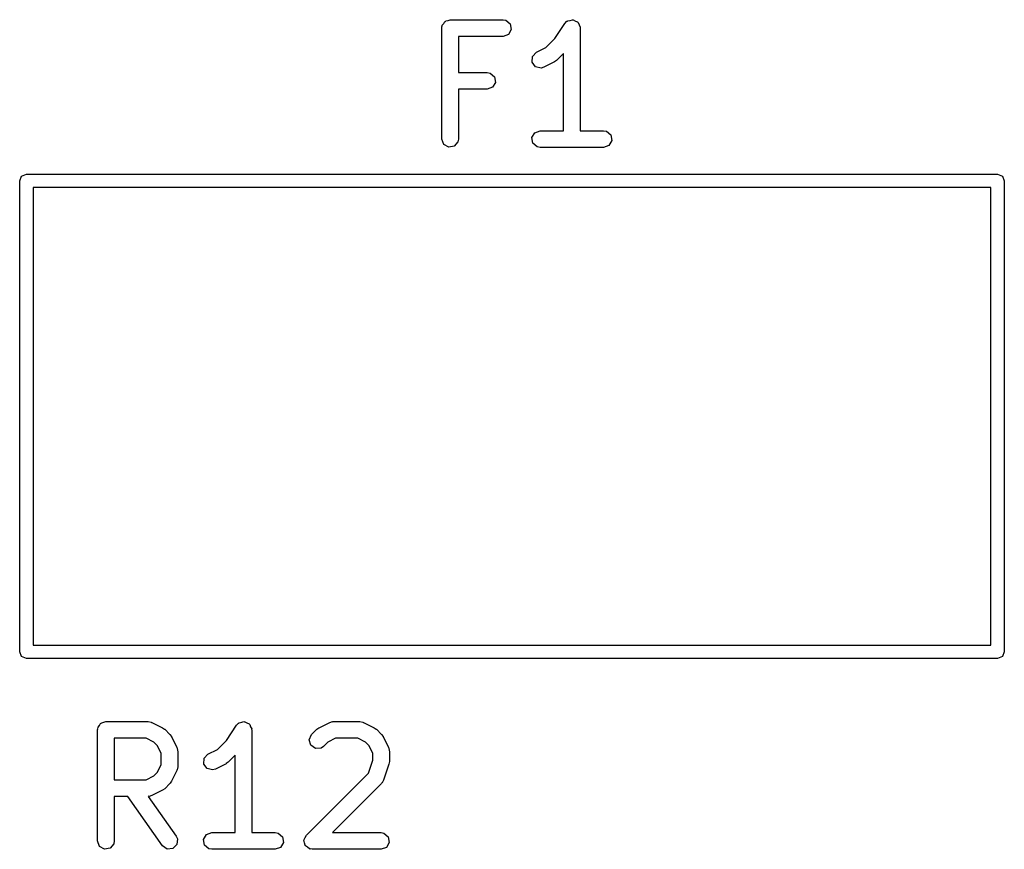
# Model space of a CAD drawing. Extents: x 44 to 148, y -85 to -25.
# Tile 57 of 58: x 125.87 to 134.73, y -33.87 to -26.4. Entities that reach past the tile are written whole.
import ezdxf

# ---------------------------------------------------------------- set-up
doc = ezdxf.new("R2010")
doc.units = 0
doc.layers.add('BLACK', color=7, linetype='CONTINUOUS')

msp = doc.modelspace()

# ---------------------------------------------------------------- linework, layer by layer
at = {"layer": 'BLACK', "linetype": 'CONTINUOUS'}
for p, q in [((129.727024, -26.408482), (129.745333, -26.401819)), ((129.745333, -26.401819), (130.221523, -26.401819)), ((130.221523, -26.401819), (130.247175, -26.406342)), ((130.824503, -26.408087), (130.845398, -26.401974)), ((130.845398, -26.401974), (130.849347, -26.403706)), ((129.670333, -26.476819), (129.67205, -26.467077)), ((129.670333, -27.476819), (129.670333, -26.476819)), ((129.671472, -26.463795), (129.673138, -26.460909)), ((129.67205, -26.467077), (129.671472, -26.463795)), ((129.673138, -26.460909), (129.674856, -26.451167)), ((129.674856, -26.451167), (129.687381, -26.436239)), ((129.687381, -26.436239), (129.697124, -26.419366)), ((129.697124, -26.419366), (129.703482, -26.417051)), ((129.703482, -26.417051), (129.707833, -26.411867)), ((129.707833, -26.411867), (129.727024, -26.408482)), ((130.247175, -26.406342), (130.286475, -26.439319)), ((130.295384, -26.489843), (130.269732, -26.534272)), ((130.286475, -26.439319), (130.295384, -26.489843)), ((130.687047, -26.571896), (130.778167, -26.435216)), ((130.778167, -26.435216), (130.79616, -26.416381)), ((130.79616, -26.416381), (130.800299, -26.415169)), ((130.800299, -26.415169), (130.803071, -26.411867)), ((130.803071, -26.411867), (130.824503, -26.408087)), ((130.849347, -26.403706), (130.853595, -26.402958)), ((130.853595, -26.402958), (130.872443, -26.41384)), ((130.872443, -26.41384), (130.892378, -26.422587)), ((130.892378, -26.422587), (130.894289, -26.426454)), ((130.894289, -26.426454), (130.898024, -26.42861)), ((130.898024, -26.42861), (130.905468, -26.449063)), ((130.905468, -26.449063), (130.915116, -26.468576)), ((130.915116, -26.468576), (130.914095, -26.472765)), ((130.914095, -26.472765), (130.915571, -26.476819)), ((130.915571, -26.476819), (130.915571, -27.401819)), ((130.221523, -26.551819), (129.820333, -26.551819)), ((129.820333, -26.551819), (129.820333, -26.878009)), ((130.269732, -26.534272), (130.221523, -26.551819)), ((130.605668, -26.653275), (130.687047, -26.571896)), ((130.521316, -26.695451), (130.605668, -26.653275)), ((130.482969, -26.783916), (130.486044, -26.732705)), ((130.486044, -26.732705), (130.521316, -26.695451)), ((130.765571, -26.705504), (130.703128, -26.767947)), ((130.765571, -27.401819), (130.765571, -26.705504)), ((130.513533, -26.825121), (130.482969, -26.783916)), ((130.563431, -26.837041), (130.513533, -26.825121)), ((130.588398, -26.829615), (130.563431, -26.837041)), ((130.683636, -26.781996), (130.588398, -26.829615)), ((130.684761, -26.780806), (130.683636, -26.781996)), ((130.703128, -26.767947), (130.684761, -26.780806)), ((129.820333, -26.878009), (130.078666, -26.878009)), ((130.078666, -26.878009), (130.104318, -26.882532)), ((130.104318, -26.882532), (130.143618, -26.915509)), ((130.143618, -26.915509), (130.152527, -26.966033)), ((130.126875, -27.010462), (130.078666, -27.028009)), ((130.152527, -26.966033), (130.126875, -27.010462)), ((130.078666, -27.028009), (129.820333, -27.028009)), ((129.820333, -27.028009), (129.820333, -27.476819)), ((130.480996, -27.463795), (130.506648, -27.419366)), ((130.489905, -27.514319), (130.480996, -27.463795)), ((130.506648, -27.419366), (130.554857, -27.401819)), ((130.554857, -27.401819), (130.765571, -27.401819)), ((130.915571, -27.401819), (131.126285, -27.401819)), ((131.126285, -27.401819), (131.151937, -27.406342)), ((131.151937, -27.406342), (131.191237, -27.439319)), ((131.191237, -27.439319), (131.200146, -27.489843)), ((129.68788, -27.525028), (129.670333, -27.476819)), ((129.732309, -27.55068), (129.68788, -27.525028)), ((129.782833, -27.541771), (129.732309, -27.55068)), ((129.81581, -27.502471), (129.782833, -27.541771)), ((129.820333, -27.476819), (129.81581, -27.502471)), ((130.529205, -27.547296), (130.489905, -27.514319)), ((130.554857, -27.551819), (130.529205, -27.547296)), ((131.126285, -27.551819), (130.554857, -27.551819)), ((131.174494, -27.534272), (131.126285, -27.551819)), ((131.200146, -27.489843), (131.174494, -27.534272)), ((125.872, -27.852), (125.889574, -27.809574)), ((125.889574, -27.809574), (125.932, -27.792)), ((125.932, -27.792), (134.672, -27.792)), ((134.672, -27.792), (134.714426, -27.809574)), ((134.714426, -27.809574), (134.732, -27.852)), ((125.872, -32.092), (125.872, -27.852)), ((134.732, -27.852), (134.732, -32.092)), ((125.992, -27.912), (125.992, -32.032)), ((134.612, -27.912), (125.992, -27.912)), ((134.612, -32.032), (134.612, -27.912)), ((125.992, -32.032), (134.612, -32.032)), ((125.889574, -32.134426), (125.872, -32.092)), ((125.932, -32.152), (125.889574, -32.134426)), ((134.672, -32.152), (125.932, -32.152)), ((134.714426, -32.134426), (134.672, -32.152)), ((134.732, -32.092), (134.714426, -32.134426)), ((126.573553, -32.781795), (126.575219, -32.778909)), ((126.574131, -32.785077), (126.573553, -32.781795)), ((126.575219, -32.778909), (126.576937, -32.769167)), ((126.576937, -32.769167), (126.589462, -32.754239)), ((126.589462, -32.754239), (126.599205, -32.737366)), ((126.599205, -32.737366), (126.605563, -32.735051)), ((126.605563, -32.735051), (126.609914, -32.729867)), ((126.609914, -32.729867), (126.629105, -32.726482)), ((126.629105, -32.726482), (126.647414, -32.719819)), ((126.647414, -32.719819), (127.028366, -32.719819)), ((127.028366, -32.719819), (127.054018, -32.724342)), ((127.054018, -32.724342), (127.057453, -32.727224)), ((127.057453, -32.727224), (127.061907, -32.727737)), ((127.061907, -32.727737), (127.157145, -32.775356)), ((127.157145, -32.775356), (127.175155, -32.788714)), ((127.731985, -32.889896), (127.823105, -32.753216)), ((127.823105, -32.753216), (127.841098, -32.734381)), ((127.841098, -32.734381), (127.845237, -32.733169)), ((127.845237, -32.733169), (127.848009, -32.729867)), ((127.848009, -32.729867), (127.869441, -32.726087)), ((127.869441, -32.726087), (127.890336, -32.719974)), ((127.890336, -32.719974), (127.894285, -32.721706)), ((127.894285, -32.721706), (127.898533, -32.720958)), ((127.898533, -32.720958), (127.917381, -32.73184)), ((127.917381, -32.73184), (127.937316, -32.740587)), ((127.937316, -32.740587), (127.939227, -32.744454)), ((127.939227, -32.744454), (127.942962, -32.74661)), ((127.942962, -32.74661), (127.950406, -32.767063)), ((127.950406, -32.767063), (127.960054, -32.786576)), ((128.546762, -32.789405), (128.565128, -32.776545)), ((128.565128, -32.776545), (128.566254, -32.775356)), ((128.566254, -32.775356), (128.661492, -32.727737)), ((128.661492, -32.727737), (128.686458, -32.720311)), ((128.686458, -32.720311), (128.690819, -32.721352)), ((128.690819, -32.721352), (128.695033, -32.719819)), ((128.695033, -32.719819), (128.933128, -32.719819)), ((128.933128, -32.719819), (128.95878, -32.724342)), ((128.95878, -32.724342), (128.962215, -32.727224)), ((128.962215, -32.727224), (128.966669, -32.727737)), ((128.966669, -32.727737), (129.061907, -32.775356)), ((129.061907, -32.775356), (129.079917, -32.788714)), ((126.572414, -32.794819), (126.574131, -32.785077)), ((126.572414, -33.794819), (126.572414, -32.794819)), ((127.010661, -32.869819), (126.722414, -32.869819)), ((126.722414, -32.869819), (126.722414, -33.243628)), ((127.079177, -32.904077), (127.010661, -32.869819)), ((127.175155, -32.788714), (127.176637, -32.789405)), ((127.176637, -32.789405), (127.224256, -32.837024)), ((127.224256, -32.837024), (127.237115, -32.85539)), ((127.237115, -32.85539), (127.238305, -32.856516)), ((127.238305, -32.856516), (127.285924, -32.951754)), ((127.960054, -32.786576), (127.959033, -32.790765)), ((127.959033, -32.790765), (127.960509, -32.794819)), ((127.960509, -32.794819), (127.960509, -33.719819)), ((128.477462, -32.883521), (128.499143, -32.837024)), ((128.499143, -32.837024), (128.546762, -32.789405)), ((128.712738, -32.869819), (128.644222, -32.904077)), ((128.915423, -32.869819), (128.712738, -32.869819)), ((128.983939, -32.904077), (128.915423, -32.869819)), ((129.079917, -32.788714), (129.081399, -32.789405)), ((129.081399, -32.789405), (129.129018, -32.837024)), ((129.129018, -32.837024), (129.141877, -32.85539)), ((129.141877, -32.85539), (129.143067, -32.856516)), ((129.143067, -32.856516), (129.190686, -32.951754)), ((127.109584, -32.934484), (127.079177, -32.904077)), ((127.143842, -33.003), (127.109584, -32.934484)), ((127.285924, -32.951754), (127.29335, -32.97672)), ((127.650606, -32.971275), (127.731985, -32.889896)), ((128.490739, -32.933075), (128.477462, -32.883521)), ((128.532765, -32.962502), (128.490739, -32.933075)), ((128.583872, -32.95803), (128.532765, -32.962502)), ((128.605209, -32.94309), (128.583872, -32.95803)), ((128.644222, -32.904077), (128.605209, -32.94309)), ((129.014346, -32.934484), (128.983939, -32.904077)), ((129.048604, -33.003), (129.014346, -32.934484)), ((129.190686, -32.951754), (129.198112, -32.97672)), ((127.143842, -33.110447), (127.143842, -33.003)), ((127.29335, -32.97672), (127.292308, -32.981081)), ((127.292308, -32.981081), (127.293842, -32.985295)), ((127.293842, -32.985295), (127.293842, -33.128152)), ((127.530982, -33.050705), (127.566254, -33.013451)), ((127.566254, -33.013451), (127.650606, -32.971275)), ((127.810509, -33.023504), (127.748066, -33.085947)), ((127.810509, -33.719819), (127.810509, -33.023504)), ((129.048604, -33.068363), (129.048604, -33.003)), ((129.198112, -32.97672), (129.19707, -32.981081)), ((129.19707, -32.981081), (129.198604, -32.985295)), ((129.198604, -32.985295), (129.198604, -33.080533)), ((127.109584, -33.178963), (127.143842, -33.110447)), ((127.293842, -33.128152), (127.289319, -33.153804)), ((127.527907, -33.101916), (127.530982, -33.050705)), ((127.558471, -33.143121), (127.527907, -33.101916)), ((127.728574, -33.099996), (127.633336, -33.147615)), ((127.729699, -33.098806), (127.728574, -33.099996)), ((127.748066, -33.085947), (127.729699, -33.098806)), ((129.010432, -33.182876), (129.048604, -33.068363)), ((129.194755, -33.104251), (129.147136, -33.247107)), ((129.198604, -33.080533), (129.19471, -33.102615)), ((129.19471, -33.102615), (129.194755, -33.104251)), ((127.010661, -33.243628), (127.079177, -33.20937)), ((127.079177, -33.20937), (127.109584, -33.178963)), ((127.285924, -33.161693), (127.238305, -33.256931)), ((127.286436, -33.157239), (127.285924, -33.161693)), ((127.289319, -33.153804), (127.286436, -33.157239)), ((127.608369, -33.155041), (127.558471, -33.143121)), ((127.633336, -33.147615), (127.608369, -33.155041)), ((128.451524, -33.741786), (129.010432, -33.182876)), ((126.722414, -33.243628), (127.010661, -33.243628)), ((127.224256, -33.276423), (127.176637, -33.324042)), ((127.224947, -33.274941), (127.224256, -33.276423)), ((127.238305, -33.256931), (127.224947, -33.274941)), ((129.129018, -33.276423), (128.685623, -33.719819)), ((129.130913, -33.272358), (129.129018, -33.276423)), ((129.134733, -33.270012), (129.130913, -33.272358)), ((129.147136, -33.247107), (129.134733, -33.270012)), ((126.84646, -33.393628), (126.722414, -33.393628)), ((126.722414, -33.393628), (126.722414, -33.794819)), ((127.1574, -33.837829), (126.84646, -33.393628)), ((127.032579, -33.392094), (127.029315, -33.393282)), ((127.029315, -33.393282), (127.280285, -33.75181)), ((127.03694, -33.393136), (127.032579, -33.392094)), ((127.061907, -33.38571), (127.03694, -33.393136)), ((127.157145, -33.338091), (127.061907, -33.38571)), ((127.15827, -33.336901), (127.157145, -33.338091)), ((127.176637, -33.324042), (127.15827, -33.336901)), ((127.280285, -33.75181), (127.29129, -33.775418)), ((127.525934, -33.781795), (127.551586, -33.737366)), ((127.551586, -33.737366), (127.599795, -33.719819)), ((127.599795, -33.719819), (127.810509, -33.719819)), ((127.960509, -33.719819), (128.171223, -33.719819)), ((128.171223, -33.719819), (128.196875, -33.724342)), ((128.196875, -33.724342), (128.236175, -33.757319)), ((128.441986, -33.762239), (128.451524, -33.741786)), ((128.685623, -33.719819), (129.123604, -33.719819)), ((129.123604, -33.719819), (129.149256, -33.724342)), ((129.149256, -33.724342), (129.188556, -33.757319)), ((126.589961, -33.843028), (126.572414, -33.794819)), ((126.63439, -33.86868), (126.589961, -33.843028)), ((126.717891, -33.820471), (126.684914, -33.859771)), ((126.722414, -33.794819), (126.717891, -33.820471)), ((127.199421, -33.867261), (127.1574, -33.837829)), ((127.286811, -33.826525), (127.250529, -33.862797)), ((127.29129, -33.775418), (127.286811, -33.826525)), ((127.534843, -33.832319), (127.525934, -33.781795)), ((127.574143, -33.865296), (127.534843, -33.832319)), ((128.245084, -33.807843), (128.219432, -33.852272)), ((128.236175, -33.757319), (128.245084, -33.807843)), ((128.429843, -33.788283), (128.431292, -33.785175)), ((128.435684, -33.810085), (128.429843, -33.788283)), ((128.430696, -33.781795), (128.441986, -33.762239)), ((128.431292, -33.785175), (128.430696, -33.781795)), ((128.439605, -33.832319), (128.435684, -33.810085)), ((128.442232, -33.834523), (128.439605, -33.832319)), ((128.44312, -33.837837), (128.442232, -33.834523)), ((128.461611, -33.850785), (128.44312, -33.837837)), ((129.197465, -33.807843), (129.171813, -33.852272)), ((129.188556, -33.757319), (129.197465, -33.807843)), ((126.684914, -33.859771), (126.63439, -33.86868)), ((127.250529, -33.862797), (127.199421, -33.867261)), ((127.599795, -33.869819), (127.574143, -33.865296)), ((128.171223, -33.869819), (127.599795, -33.869819)), ((128.219432, -33.852272), (128.171223, -33.869819)), ((128.478905, -33.865296), (128.461611, -33.850785)), ((128.483489, -33.866104), (128.478905, -33.865296)), ((128.485146, -33.867264), (128.483489, -33.866104)), ((128.488434, -33.866976), (128.485146, -33.867264)), ((128.504557, -33.869819), (128.488434, -33.866976)), ((129.123604, -33.869819), (128.504557, -33.869819)), ((129.171813, -33.852272), (129.123604, -33.869819))]:
    msp.add_line(p, q, dxfattribs=at)

doc.saveas('drawing.dxf')
